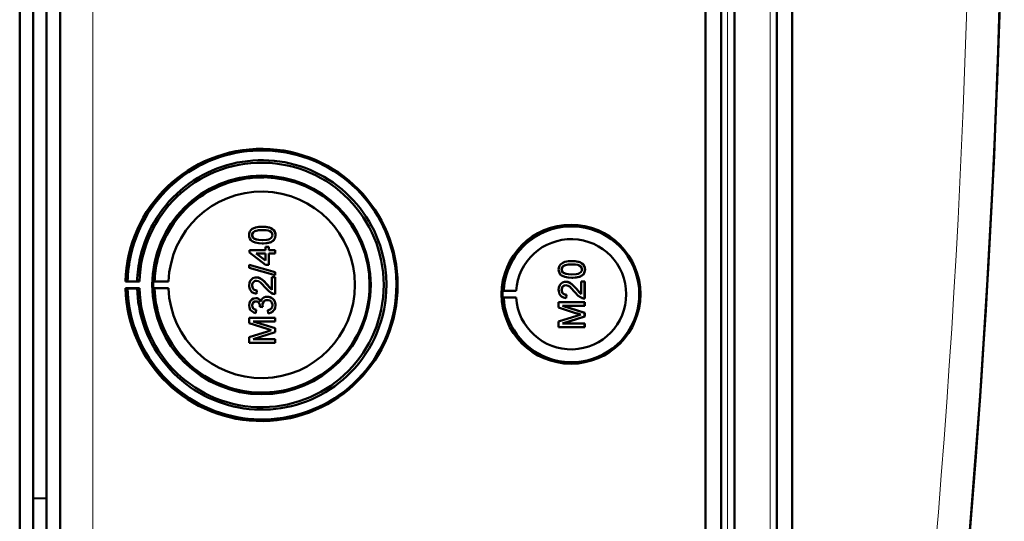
# Model space of a CAD drawing. Extents: x -1438 to 1837, y -1689 to 607.
# Tile 17 of 92: x 462 to 608, y -1374 to -1300. Entities that reach past the tile are written whole.
import ezdxf

# ---------------------------------------------------------------- set-up
doc = ezdxf.new("R2010")
doc.units = 0

msp = doc.modelspace()

# ---------------------------------------------------------------- linework, layer by layer
at = {"color": 7, "lineweight": 50}
for p, q in [((563.49, -1426.93), (563.49, -1078.89)), ((565.79, -1078.88), (565.79, -1426.94)), ((567.79, -1078.88), (567.79, -1426.94)), ((574.04, -1426.94), (574.04, -1078.88)), ((576.33, -1426.91), (576.33, -1078.9)), ((467.79, -1426.65), (467.79, -1079.16)), ((567.79, -1093.87), (567.79, -1406.67)), ((463.79, -1376.1), (463.79, -1129.72)), ((465.79, -1253.84), (465.79, -1399.59)), ((461.79, -1391.51), (461.79, -1261.51)), ((497.77, -1330.31), (497.78, -1330.31)), ((496.26, -1331.55), (496.27, -1331.55)), ((496.53, -1332.06), (496.53, -1332.06)), ((497.77, -1332.78), (497.78, -1332.78)), ((499.35, -1332.4), (499.36, -1332.4)), ((499.72, -1331.54), (499.73, -1331.54)), ((495.87, -1333.76), (498.24, -1333.76)), ((495.87, -1334.11), (495.87, -1333.76)), ((498.24, -1335.94), (495.87, -1334.11)), ((496.85, -1334.26), (498.24, -1335.33)), ((498.24, -1334.26), (496.85, -1334.26)), ((496.86, -1334.26), (498.25, -1335.33)), ((498.24, -1333.27), (498.73, -1333.27)), ((498.24, -1333.76), (498.24, -1333.27)), ((498.24, -1335.33), (498.24, -1334.26)), ((498.73, -1333.27), (498.73, -1333.76)), ((498.73, -1333.27), (498.74, -1333.27)), ((498.73, -1333.76), (499.67, -1333.76)), ((498.73, -1334.26), (498.73, -1335.94)), ((499.67, -1334.26), (498.73, -1334.26)), ((498.74, -1333.27), (498.74, -1333.76)), ((498.74, -1334.26), (498.74, -1335.94)), ((499.67, -1333.76), (499.67, -1334.26)), ((499.67, -1333.76), (499.68, -1333.76)), ((499.67, -1334.26), (499.68, -1334.26)), ((499.68, -1333.76), (499.68, -1334.26)), ((543.66, -1335.4), (543.67, -1335.4)), ((495.82, -1335.97), (499.67, -1337.06)), ((495.82, -1336.38), (495.82, -1335.97)), ((495.82, -1335.97), (495.83, -1335.97)), ((499.67, -1337.47), (495.82, -1336.38)), ((495.83, -1335.97), (499.68, -1337.06)), ((498.73, -1335.94), (498.24, -1335.94)), ((498.73, -1335.94), (498.74, -1335.94)), ((499.67, -1337.06), (499.67, -1337.47)), ((499.67, -1337.06), (499.68, -1337.06)), ((499.68, -1337.06), (499.68, -1337.47)), ((542.15, -1336.64), (542.16, -1336.64)), ((542.42, -1337.15), (542.43, -1337.15)), ((545.61, -1336.63), (545.62, -1336.63)), ((477.79, -1338.38), (477.49, -1338.43)), ((477.49, -1338.43), (479.55, -1338.43)), ((479.21, -1338.4), (477.79, -1338.38)), ((479.55, -1338.43), (479.21, -1338.4)), ((481.79, -1338.39), (481.58, -1338.43)), ((481.58, -1338.43), (483.86, -1338.43)), ((483.86, -1338.43), (481.79, -1338.39)), ((496.88, -1337.81), (496.89, -1337.81)), ((499.18, -1339.65), (499.18, -1337.76)), ((499.18, -1337.76), (499.67, -1337.76)), ((499.67, -1337.47), (499.68, -1337.47)), ((499.67, -1337.76), (499.67, -1340.28)), ((499.67, -1337.76), (499.68, -1337.76)), ((499.68, -1337.76), (499.68, -1340.28)), ((542.77, -1338.46), (542.78, -1338.46)), ((543.66, -1337.87), (543.67, -1337.87)), ((545.07, -1338.41), (545.56, -1338.41)), ((545.07, -1340.3), (545.07, -1338.41)), ((545.24, -1337.49), (545.25, -1337.49)), ((545.56, -1338.41), (545.56, -1340.93)), ((545.56, -1338.41), (545.57, -1338.41)), ((545.57, -1338.41), (545.57, -1340.93)), ((477.49, -1339.43), (477.79, -1339.47)), ((479.55, -1339.43), (477.49, -1339.43)), ((477.79, -1339.47), (479.21, -1339.45)), ((479.21, -1339.45), (479.55, -1339.43)), ((481.79, -1339.46), (481.58, -1339.43)), ((481.58, -1339.43), (483.86, -1339.43)), ((483.86, -1339.43), (481.79, -1339.46)), ((496.26, -1339.01), (496.27, -1339.01)), ((496.95, -1339.74), (496.9, -1340.23)), ((496.9, -1340.23), (496.91, -1340.24)), ((496.96, -1339.74), (496.91, -1340.23)), ((496.95, -1339.74), (496.96, -1339.74)), ((498.46, -1338.88), (498.47, -1338.88)), ((498.47, -1338.88), (499.18, -1339.64)), ((533.37, -1339.81), (533.56, -1339.78)), ((533.37, -1339.81), (535.41, -1339.81)), ((533.56, -1339.78), (535.41, -1339.81)), ((542.15, -1339.66), (542.16, -1339.66)), ((544.35, -1339.53), (544.36, -1339.53)), ((544.36, -1339.53), (545.07, -1340.29)), ((496.8, -1340.88), (496.8, -1340.88)), ((498.51, -1340.68), (498.52, -1340.68)), ((499.67, -1340.28), (499.68, -1340.28)), ((533.37, -1340.81), (533.56, -1340.84)), ((533.37, -1340.81), (535.41, -1340.81)), ((533.56, -1340.84), (535.41, -1340.81)), ((541.71, -1341.47), (545.56, -1341.47)), ((541.71, -1342.28), (541.71, -1341.47)), ((542.85, -1340.39), (542.8, -1340.88)), ((542.85, -1340.39), (542.8, -1340.88)), ((542.8, -1340.88), (542.8, -1340.88)), ((542.85, -1340.39), (542.85, -1340.39)), ((545.56, -1340.93), (545.57, -1340.93)), ((545.56, -1341.47), (545.56, -1342.02)), ((545.56, -1341.47), (545.57, -1341.47)), ((545.57, -1341.47), (545.57, -1342.02)), ((496.26, -1341.96), (496.27, -1341.96)), ((496.86, -1342.61), (496.81, -1343.1)), ((496.85, -1342.61), (496.81, -1343.1)), ((496.81, -1343.1), (496.81, -1343.1)), ((496.85, -1342.61), (496.86, -1342.61)), ((497.4, -1342.16), (497.4, -1342.09)), ((497.84, -1342.21), (497.4, -1342.16)), ((497.79, -1341.9), (497.8, -1341.9)), ((497.84, -1342.21), (497.85, -1342.21)), ((498.63, -1343.15), (498.58, -1342.65)), ((498.63, -1343.15), (498.64, -1343.15)), ((499.72, -1341.95), (499.73, -1341.95)), ((544.37, -1343.14), (541.71, -1342.28)), ((542.3, -1342.02), (545.56, -1343.04)), ((545.56, -1342.02), (542.3, -1342.02)), ((542.31, -1342.02), (545.57, -1343.04)), ((545.56, -1342.02), (545.57, -1342.02)), ((545.56, -1343.04), (545.56, -1343.61)), ((545.56, -1343.04), (545.57, -1343.04)), ((545.57, -1343.04), (545.57, -1343.61)), ((495.82, -1343.79), (499.67, -1343.79)), ((495.82, -1344.6), (495.82, -1343.79)), ((498.47, -1345.45), (495.82, -1344.6)), ((496.41, -1344.33), (499.67, -1345.36)), ((499.67, -1344.33), (496.41, -1344.33)), ((496.42, -1344.33), (499.68, -1345.36)), ((499.67, -1343.79), (499.67, -1344.33)), ((499.67, -1343.79), (499.68, -1343.79)), ((499.67, -1344.33), (499.68, -1344.33)), ((499.68, -1343.79), (499.68, -1344.33)), ((541.71, -1344.36), (544.41, -1343.5)), ((541.71, -1345.18), (541.71, -1344.36)), ((545.56, -1343.61), (542.3, -1344.63)), ((542.3, -1344.63), (545.56, -1344.63)), ((545.57, -1343.61), (542.31, -1344.63)), ((545.56, -1343.61), (545.57, -1343.61)), ((545.56, -1344.63), (545.56, -1345.18)), ((545.56, -1344.63), (545.57, -1344.63)), ((545.57, -1344.63), (545.57, -1345.18)), ((495.82, -1346.68), (498.52, -1345.82)), ((499.67, -1345.93), (496.41, -1346.95)), ((499.68, -1345.93), (496.42, -1346.95)), ((499.67, -1345.36), (499.67, -1345.93)), ((499.67, -1345.36), (499.68, -1345.36)), ((499.67, -1345.93), (499.68, -1345.93)), ((499.68, -1345.36), (499.68, -1345.93)), ((545.56, -1345.18), (541.71, -1345.18)), ((545.56, -1345.18), (545.57, -1345.18)), ((495.82, -1347.49), (495.82, -1346.68)), ((499.67, -1347.49), (495.82, -1347.49)), ((496.41, -1346.95), (499.67, -1346.95)), ((499.67, -1346.95), (499.67, -1347.49)), ((499.67, -1346.95), (499.68, -1346.95)), ((499.67, -1347.49), (499.68, -1347.49)), ((499.68, -1346.95), (499.68, -1347.49)), ((463.79, -1370.61), (465.79, -1370.56)), ((463.79, -1370.61), (465.79, -1370.56)), ((463.79, -1382.51), (463.79, -1370.61))]:
    msp.add_line(p, q, dxfattribs=at)
at = {"color": 7, "lineweight": 18}
for p, q in [((566.76, -1078.88), (566.76, -1426.94)), ((573.07, -1426.94), (573.07, -1078.88)), ((472.66, -1426.65), (472.66, -1079.16))]:
    msp.add_line(p, q, dxfattribs=at)
at = {"color": 7, "lineweight": 50}
for points in [[(495.82, -1331.54), (495.84, -1331.28), (495.92, -1331.03), (496.07, -1330.81), (496.27, -1330.63), (496.42, -1330.55), (496.75, -1330.42), (497.26, -1330.33), (497.77, -1330.31)], [(497.77, -1330.8), (497.4, -1330.81), (497.08, -1330.84), (496.8, -1330.9), (496.67, -1330.95), (496.41, -1331.14), (496.28, -1331.4), (496.26, -1331.55)], [(497.78, -1330.8), (497.21, -1330.83), (496.84, -1330.89), (496.66, -1330.95), (496.5, -1331.06), (496.38, -1331.2), (496.28, -1331.46), (496.27, -1331.55)], [(497.77, -1330.31), (498.29, -1330.33), (498.81, -1330.43), (499.05, -1330.51), (499.28, -1330.64), (499.48, -1330.82), (499.62, -1331.04), (499.7, -1331.29), (499.72, -1331.54)], [(499.27, -1331.54), (499.25, -1331.36), (499.11, -1331.12), (498.86, -1330.94), (498.64, -1330.88), (498.33, -1330.83), (497.77, -1330.8)], [(497.78, -1330.31), (498.27, -1330.33), (498.45, -1330.35), (498.95, -1330.47), (499.3, -1330.65), (499.55, -1330.9), (499.69, -1331.23), (499.73, -1331.54)], [(497.77, -1332.78), (497.25, -1332.75), (496.73, -1332.66), (496.37, -1332.51), (496.26, -1332.44), (496.06, -1332.27), (495.92, -1332.04), (495.84, -1331.79), (495.82, -1331.54)], [(496.26, -1331.55), (496.27, -1331.67), (496.36, -1331.89), (496.53, -1332.06)], [(496.27, -1331.55), (496.29, -1331.72), (496.44, -1331.98), (496.53, -1332.06)], [(496.53, -1332.06), (496.93, -1332.21), (497.27, -1332.26), (497.78, -1332.28)], [(496.53, -1332.06), (496.87, -1332.2), (497.25, -1332.26), (497.77, -1332.28)], [(497.77, -1332.28), (498.43, -1332.25), (498.7, -1332.19), (498.83, -1332.15), (499.1, -1331.97), (499.25, -1331.73), (499.27, -1331.54)], [(499.35, -1332.4), (499.06, -1332.57), (498.59, -1332.71), (497.93, -1332.77), (497.77, -1332.78)], [(499.36, -1332.4), (498.93, -1332.62), (498.44, -1332.73), (497.78, -1332.78)], [(499.72, -1331.54), (499.66, -1331.92), (499.54, -1332.19), (499.35, -1332.4)], [(499.73, -1331.54), (499.67, -1331.92), (499.49, -1332.27), (499.36, -1332.4)], [(541.71, -1336.63), (541.73, -1336.37), (541.82, -1336.12), (541.96, -1335.9), (542.16, -1335.73), (542.31, -1335.64), (542.64, -1335.52), (543.16, -1335.42), (543.66, -1335.4)], [(543.66, -1335.89), (543.29, -1335.9), (542.97, -1335.93), (542.69, -1335.99), (542.56, -1336.04), (542.3, -1336.23), (542.17, -1336.49), (542.15, -1336.64)], [(543.67, -1335.89), (543.1, -1335.92), (542.73, -1335.98), (542.56, -1336.05), (542.4, -1336.15), (542.27, -1336.29), (542.17, -1336.55), (542.16, -1336.64)], [(543.66, -1335.4), (544.18, -1335.42), (544.7, -1335.52), (544.94, -1335.61), (545.17, -1335.73), (545.37, -1335.91), (545.51, -1336.13), (545.59, -1336.39), (545.61, -1336.63)], [(545.17, -1336.63), (545.14, -1336.45), (545, -1336.22), (544.75, -1336.03), (544.54, -1335.97), (544.22, -1335.92), (543.66, -1335.89)], [(543.67, -1335.4), (544.17, -1335.42), (544.34, -1335.44), (544.84, -1335.56), (545.19, -1335.74), (545.44, -1335.99), (545.58, -1336.32), (545.62, -1336.63)], [(543.66, -1337.87), (543.14, -1337.84), (542.62, -1337.75), (542.26, -1337.6), (542.15, -1337.53), (541.95, -1337.36), (541.81, -1337.13), (541.73, -1336.88), (541.71, -1336.63)], [(542.15, -1336.64), (542.16, -1336.76), (542.25, -1336.98), (542.42, -1337.15)], [(542.16, -1336.64), (542.19, -1336.82), (542.34, -1337.07), (542.43, -1337.15)], [(542.42, -1337.15), (542.76, -1337.29), (543.14, -1337.35), (543.66, -1337.37)], [(542.43, -1337.15), (542.82, -1337.3), (543.16, -1337.35), (543.67, -1337.37)], [(543.66, -1337.37), (544.32, -1337.34), (544.59, -1337.29), (544.72, -1337.24), (544.99, -1337.06), (545.14, -1336.82), (545.17, -1336.63)], [(545.61, -1336.63), (545.56, -1337.02), (545.43, -1337.28), (545.24, -1337.49)], [(545.62, -1336.63), (545.56, -1337.01), (545.38, -1337.36), (545.25, -1337.49)], [(495.82, -1339), (495.86, -1338.64), (495.99, -1338.31), (496.16, -1338.1), (496.37, -1337.94), (496.71, -1337.83), (496.88, -1337.81)], [(496.89, -1338.31), (496.68, -1338.34), (496.5, -1338.45), (496.36, -1338.61), (496.28, -1338.81), (496.26, -1339.01)], [(496.89, -1338.31), (496.69, -1338.34), (496.54, -1338.42), (496.41, -1338.55), (496.32, -1338.71), (496.27, -1339.01)], [(496.88, -1337.81), (497.08, -1337.83), (497.45, -1337.96), (497.78, -1338.17), (498.07, -1338.44), (498.46, -1338.88)], [(496.89, -1337.81), (497.18, -1337.85), (497.52, -1337.99), (497.78, -1338.16), (498.19, -1338.56), (498.47, -1338.88)], [(498.23, -1339.34), (497.64, -1338.7), (497.51, -1338.58), (497.22, -1338.39), (496.89, -1338.31)], [(541.71, -1339.65), (541.75, -1339.29), (541.88, -1338.96), (542.05, -1338.75), (542.26, -1338.59), (542.6, -1338.47), (542.77, -1338.46)], [(542.77, -1338.46), (542.97, -1338.48), (543.34, -1338.6), (543.67, -1338.82), (543.96, -1339.09), (544.35, -1339.53)], [(542.78, -1338.46), (543.07, -1338.49), (543.41, -1338.63), (543.67, -1338.81), (544.08, -1339.21), (544.36, -1339.53)], [(545.24, -1337.49), (544.95, -1337.66), (544.48, -1337.8), (543.82, -1337.86), (543.66, -1337.87)], [(545.25, -1337.49), (544.82, -1337.71), (544.33, -1337.82), (543.67, -1337.87)], [(496.9, -1340.23), (496.54, -1340.16), (496.22, -1339.98), (496.09, -1339.85), (495.9, -1339.54), (495.83, -1339.18), (495.82, -1339)], [(496.26, -1339.01), (496.32, -1339.34), (496.44, -1339.54), (496.63, -1339.67), (496.85, -1339.73), (496.95, -1339.74)], [(496.27, -1339.01), (496.29, -1339.23), (496.36, -1339.4), (496.53, -1339.61), (496.77, -1339.72), (496.96, -1339.74)], [(499.33, -1340.23), (499.06, -1340.12), (498.71, -1339.87), (498.23, -1339.34)], [(498.46, -1338.88), (498.87, -1339.37), (499.18, -1339.65)], [(542.8, -1340.88), (542.44, -1340.81), (542.11, -1340.63), (541.98, -1340.5), (541.8, -1340.18), (541.72, -1339.82), (541.71, -1339.65)], [(542.78, -1338.95), (542.57, -1338.99), (542.39, -1339.09), (542.25, -1339.26), (542.18, -1339.45), (542.15, -1339.66)], [(542.15, -1339.66), (542.21, -1339.99), (542.34, -1340.18), (542.52, -1340.32), (542.74, -1340.38), (542.85, -1340.39)], [(542.79, -1338.95), (542.58, -1338.99), (542.43, -1339.07), (542.3, -1339.2), (542.21, -1339.35), (542.16, -1339.66)], [(542.16, -1339.66), (542.19, -1339.88), (542.25, -1340.05), (542.42, -1340.25), (542.66, -1340.37), (542.85, -1340.39)], [(544.12, -1339.99), (543.53, -1339.35), (543.4, -1339.23), (543.11, -1339.04), (542.78, -1338.95)], [(545.22, -1340.88), (544.96, -1340.76), (544.6, -1340.52), (544.12, -1339.99)], [(544.35, -1339.53), (544.76, -1340.01), (545.07, -1340.3)], [(495.82, -1341.97), (495.86, -1341.65), (495.98, -1341.34), (496.2, -1341.09), (496.48, -1340.93), (496.8, -1340.88)], [(496.81, -1341.37), (496.64, -1341.4), (496.48, -1341.48), (496.31, -1341.7), (496.26, -1341.96)], [(496.82, -1341.37), (496.65, -1341.4), (496.43, -1341.53), (496.3, -1341.74), (496.27, -1341.96)], [(496.8, -1340.88), (497, -1340.9), (497.18, -1340.97), (497.34, -1341.08), (497.47, -1341.23), (497.56, -1341.39)], [(496.8, -1340.88), (496.99, -1340.9), (497.18, -1340.97), (497.34, -1341.08), (497.52, -1341.32), (497.56, -1341.4)], [(497.4, -1342.09), (497.38, -1341.88), (497.26, -1341.59), (497.11, -1341.45), (497.02, -1341.4), (496.81, -1341.37)], [(497.56, -1341.4), (497.65, -1341.16), (497.8, -1340.95), (498.01, -1340.79), (498.26, -1340.7), (498.51, -1340.68)], [(498.51, -1341.17), (498.28, -1341.2), (498.08, -1341.3), (497.99, -1341.38), (497.86, -1341.57), (497.8, -1341.79), (497.79, -1341.9)], [(498.51, -1341.17), (498.28, -1341.2), (498.11, -1341.28), (497.92, -1341.48), (497.81, -1341.75), (497.8, -1341.9)], [(498.51, -1340.68), (498.71, -1340.69), (499.08, -1340.82), (499.39, -1341.06), (499.6, -1341.38), (499.71, -1341.76), (499.72, -1341.95)], [(499.27, -1341.93), (499.27, -1341.81), (499.2, -1341.58), (499.06, -1341.38), (498.86, -1341.25), (498.62, -1341.18), (498.51, -1341.17)], [(498.52, -1340.68), (498.91, -1340.74), (499.14, -1340.85), (499.34, -1341.01), (499.51, -1341.2), (499.68, -1341.56), (499.73, -1341.95)], [(496.81, -1343.1), (496.49, -1343.01), (496.21, -1342.84), (495.99, -1342.6), (495.86, -1342.29), (495.82, -1341.97)], [(496.26, -1341.96), (496.29, -1342.15), (496.43, -1342.4), (496.58, -1342.52), (496.85, -1342.61)], [(496.27, -1341.96), (496.29, -1342.15), (496.37, -1342.32), (496.49, -1342.45), (496.65, -1342.55), (496.86, -1342.61)], [(498.58, -1342.65), (498.8, -1342.6), (498.99, -1342.5), (499.21, -1342.25), (499.27, -1341.93)], [(499.72, -1341.95), (499.67, -1342.3), (499.53, -1342.63), (499.29, -1342.9), (499.14, -1343), (498.8, -1343.12), (498.63, -1343.15)], [(499.73, -1341.95), (499.68, -1342.3), (499.6, -1342.53), (499.45, -1342.74), (499.18, -1342.97), (498.84, -1343.11), (498.64, -1343.15)]]:
    msp.add_lwpolyline(points, dxfattribs=at)
for centre, radius, start, end in [((-858.99, -1252.91), 1466.77, 351.97557, 8.02443), ((-858.98, -1252.9), 1466.77, 353.02402, 6.97598), ((497.72, -1338.91), 19.93, 50.1361, 128.2004), ((497.69, -1338.92), 18.48, 89.1424, 128.1635), ((497.69, -1338.91), 18.48, 50.1161, 89.1447), ((497.73, -1338.92), 19.95, 128.2036, 167.2203), ((497.73, -1338.92), 15.94, 88.9947, 127.951), ((497.72, -1338.92), 15.95, 359.9892, 88.9827), ((497.71, -1338.92), 19.95, 11.1205, 50.1356), ((497.7, -1338.92), 18.49, 128.1643, 167.1689), ((497.68, -1338.92), 18.49, 11.116, 50.1205), ((497.73, -1338.92), 15.95, 127.9515, 166.8926), ((543.61, -1340.31), 10.06, 44.2296, 121.6614), ((543.61, -1340.31), 10.07, 121.6654, 176.9908), ((543.6, -1340.31), 10.07, 326.8449, 44.2344), ((497.67, -1338.93), 13.82, 182.051, 0.0219), ((499.64, -1339.31), 0.972, 251.2031, 271.7229), ((497.72, -1338.93), 19.94, 276.3924, 0.0094), ((497.72, -1338.93), 15.95, 315.4977, 0.0019), ((497.68, -1338.93), 18.49, 315.426, 0.0019), ((543.61, -1340.31), 10.06, 183.0071, 249.4136), ((545.53, -1339.96), 0.972, 251.2031, 271.7229), ((499.03, -1341.85), 1.24, 182.0275, 197.0123), ((499.03, -1341.85), 1.24, 181.9991, 197.0331), ((552.98, -1316.39), 28.1, 252.1439, 253.4495), ((497.73, -1338.93), 15.95, 198.6388, 237.5823), ((554.08, -1373.94), 31.94, 106.5638, 107.6251), ((497.73, -1338.93), 19.94, 198.3281, 237.347), ((497.7, -1338.93), 18.49, 198.3768, 237.3843), ((507.09, -1318.71), 28.1, 252.1439, 253.4495), ((508.19, -1376.25), 31.94, 106.5638, 107.6251), ((543.61, -1340.32), 10.06, 249.4231, 326.8509), ((497.73, -1338.93), 15.94, 276.5435, 315.4973), ((497.69, -1338.94), 18.48, 276.4067, 315.4286), ((497.73, -1338.94), 15.94, 237.5832, 276.5411), ((497.69, -1338.94), 18.48, 237.382, 276.4107), ((497.72, -1338.94), 19.93, 237.3481, 276.3815)]:
    msp.add_arc(centre, radius, start, end, dxfattribs=at)
at = {"color": 7, "lineweight": 18}
msp.add_arc((-858.89, -1252.91), 1461.81, 353.16554, 6.83446, dxfattribs=at)
at = {"color": 7, "lineweight": 50}
for centre, major_axis, start_param, end_param in [((497.65, -1338.93), (0, 20.18), 1.595577, 7.829201), ((497.65, -1338.93), (0, 18.12), 1.598396, 7.826382), ((497.65, -1338.93), (0, 16.2), 1.570796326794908, 7.853981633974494), ((497.67, -1338.93), (0, 13.83), 4.712389, 7.817815), ((543.54, -1340.31), (0, 10.3), 4.712389, 10.995574), ((543.56, -1340.31), (0, -8.17), 4.773641, 10.934322), ((497.72, -1338.93), (0, 19.95), 1.347646, 1.543386), ((497.68, -1338.93), (0, 18.48), 1.346623, 1.542431), ((497.73, -1338.93), (0, 15.95), 1.341927, 1.537397), ((497.68, -1338.93), (0, 18.5), 4.712389, 4.9064), ((497.72, -1338.93), (0, 19.94), 4.712389, 4.906582), ((497.68, -1338.93), (0, 16.12), 1.539765, 1.601828), ((497.72, -1338.93), (0, 19.95), 1.598207, 1.890813), ((497.68, -1338.93), (0, 18.48), 1.599161, 1.891848), ((497.73, -1338.93), (0, 15.95), 1.604196, 1.896234), ((543.57, -1340.31), (0, 10.21), 1.521815, 1.619778)]:
    msp.add_ellipse(centre, major_axis=major_axis, ratio=0.999657, start_param=start_param, end_param=end_param, dxfattribs=at)

doc.saveas('drawing.dxf')
